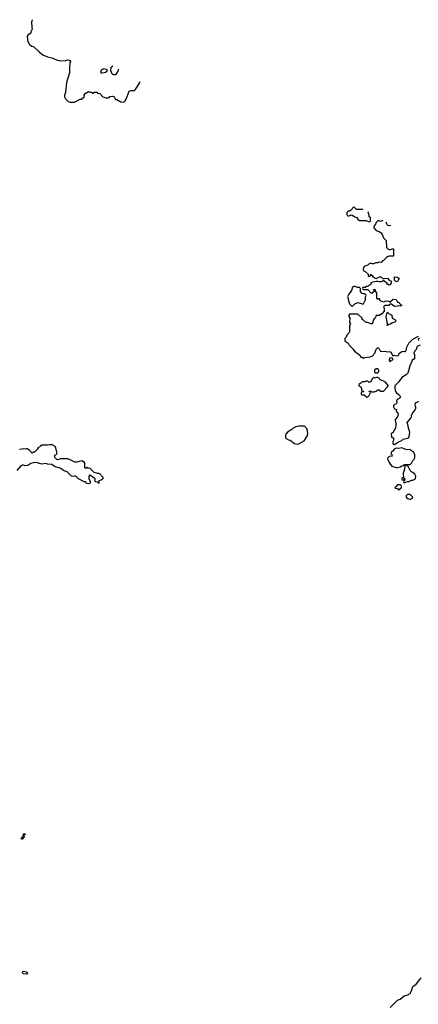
# Model space of a CAD drawing. Header units: inches. Extents: x 2535814 to 2694957, y 540737 to 728403.
# Tile 87 of 106: x 2561094 to 2566745, y 706377 to 720342. Entities that reach past the tile are written whole.
import ezdxf

# ---------------------------------------------------------------- set-up
doc = ezdxf.new("R2010")
doc.units = ezdxf.units.IN
doc.header["$MEASUREMENT"] = 0
for name, color, linetype in [('C5760', 7, 'Continuous'), ('C5761', 7, 'Continuous'), ('C5762', 7, 'Continuous')]:
    doc.layers.add(name, color=color, linetype=linetype)

msp = doc.modelspace()

# ---------------------------------------------------------------- linework, layer by layer
at = {"layer": 'C5760', "color": 5, "elevation": 40}
for points in [[(2561130, 708718), (2561120, 708720), (2561118, 708730), (2561130, 708754), (2561146, 708770), (2561150, 708794), (2561170, 708794), (2561170, 708786), (2561158, 708782), (2561154, 708770), (2561158, 708750)], [(2561190, 706803), (2561150, 706807), (2561128, 706830), (2561150, 706846), (2561190, 706835), (2561198, 706830), (2561205, 706810)]]:
    msp.add_lwpolyline(points, close=True, dxfattribs=at)
msp.add_lwpolyline([(2566348, 706332), (2566450, 706434), (2566490, 706451), (2566544, 706496), (2566598, 706510), (2566629, 706530), (2566649, 706570), (2566669, 706630), (2566716, 706664), (2566785, 706750)], dxfattribs=at)
at = {"layer": 'C5761', "color": 5}
for points, elevation in [([(2561227, 720000), (2561232, 719992), (2561266, 719966), (2561295, 719955), (2561370, 719885), (2561410, 719851), (2561430, 719841), (2561490, 719816), (2561550, 719801), (2561614, 719774), (2561670, 719761), (2561742, 719762), (2561770, 719771), (2561794, 719770), (2561810, 719762), (2561816, 719750), (2561807, 719733), (2561798, 719650), (2561798, 719590), (2561756, 719450), (2561741, 719310), (2561731, 719270), (2561731, 719250), (2561742, 719222), (2561760, 719200), (2561782, 719182), (2561810, 719171), (2561870, 719172), (2561950, 719214), (2561970, 719214), (2562006, 719250), (2562008, 719270), (2562023, 719297), (2562070, 719322), (2562090, 719312), (2562112, 719312), (2562130, 719294), (2562142, 719298), (2562150, 719314), (2562192, 719312), (2562198, 719298), (2562230, 719294), (2562274, 719250), (2562313, 719233), (2562347, 719233), (2562362, 719238), (2562370, 719254), (2562410, 719258), (2562432, 719250), (2562452, 719212), (2562470, 719211), (2562530, 719176), (2562570, 719171), (2562589, 719190), (2562605, 719215), (2562646, 719330), (2562670, 719338), (2562720, 719340), (2562738, 719350), (2562795, 719450), (2562801, 719467)], 60), ([(2562430, 719562), (2562408, 719570), (2562388, 719610), (2562389, 719670), (2562415, 719688)], 60), ([(2562498, 719640), (2562491, 719630), (2562485, 719610), (2562450, 719562), (2562430, 719562)], 60), ([(2565830, 717686), (2565810, 717666), (2565797, 717643), (2565770, 717626), (2565750, 717626), (2565733, 717607), (2565733, 717573), (2565750, 717554), (2565776, 717564), (2565790, 717574), (2565810, 717572), (2565846, 717546), (2565876, 717536), (2565890, 717514), (2565913, 717493), (2566007, 717493), (2566050, 717474), (2566062, 717478), (2566066, 717490), (2566066, 717530), (2566048, 717548), (2566048, 717570), (2566034, 717614), (2566032, 717615)], 60), ([(2565960, 717657), (2565950, 717648), (2565870, 717648), (2565830, 717686)], 60), ([(2566243, 717495), (2566210, 717478), (2566190, 717488), (2566173, 717487), (2566150, 717466), (2566133, 717427), (2566118, 717422), (2566114, 717390), (2566150, 717352), (2566190, 717338), (2566218, 717318), (2566235, 717295), (2566252, 717250), (2566292, 717212), (2566294, 717110), (2566314, 717090), (2566330, 717082), (2566350, 717082), (2566373, 717093), (2566393, 717093), (2566392, 716990), (2566330, 716989), (2566317, 716983), (2566294, 716970), (2566250, 716926), (2566238, 716922), (2566234, 716906), (2566220, 716900), (2566190, 716902), (2566170, 716895), (2566145, 716895), (2566110, 716878), (2566090, 716878), (2566070, 716888), (2566050, 716878), (2566036, 716864), (2565990, 716848), (2565980, 716840), (2565962, 716810), (2565970, 716782), (2565994, 716770), (2566033, 716733), (2566034, 716710), (2566042, 716702), (2566056, 716704), (2566066, 716710), (2566066, 716730), (2566070, 716734), (2566078, 716718), (2566090, 716714), (2566100, 716700), (2566122, 716682), (2566150, 716671), (2566210, 716702), (2566230, 716682), (2566250, 716672), (2566310, 716674), (2566334, 716650), (2566357, 716637), (2566362, 716630), (2566362, 716610), (2566353, 716587), (2566330, 716578), (2566308, 716590), (2566295, 716615), (2566266, 716630), (2566262, 716642), (2566250, 716646), (2566234, 716630), (2566217, 716623), (2566190, 716622), (2566170, 716629), (2566150, 716629), (2566130, 716622), (2566100, 716620), (2566074, 716610), (2566070, 716586), (2566050, 716578), (2566030, 716558), (2566010, 716558), (2565990, 716546), (2565958, 716542), (2565954, 716530), (2565958, 716518), (2565970, 716514), (2566030, 716514), (2566074, 716470), (2566090, 716462), (2566103, 716477), (2566126, 716490), (2566122, 716502), (2566108, 716510), (2566110, 716514), (2566130, 716514), (2566134, 716510), (2566134, 716490), (2566151, 716470), (2566154, 716390), (2566164, 716384), (2566178, 716382), (2566190, 716394), (2566194, 716370), (2566210, 716354), (2566230, 716352), (2566250, 716342), (2566290, 716356), (2566330, 716351), (2566350, 716334), (2566358, 716350), (2566390, 716378), (2566430, 716372), (2566450, 716334), (2566470, 716334), (2566478, 716318), (2566490, 716314), (2566512, 716290), (2566490, 716278), (2566470, 716286), (2566450, 716278), (2566410, 716275), (2566376, 716296), (2566370, 716306), (2566350, 716306), (2566327, 716287), (2566270, 716288), (2566252, 716270), (2566262, 716250), (2566262, 716210), (2566230, 716168), (2566190, 716146), (2566150, 716146), (2566132, 716110), (2566120, 716100), (2566104, 716076), (2566102, 716050), (2566088, 716028), (2566070, 716028), (2566030, 716048), (2566010, 716049), (2565990, 716058), (2565970, 716078), (2565949, 716089), (2565948, 716110), (2565890, 716166), (2565770, 716166), (2565762, 716150), (2565762, 716130), (2565773, 716107), (2565772, 716050), (2565782, 716030), (2565772, 716010), (2565771, 715910), (2565732, 715868), (2565722, 715838), (2565710, 715826), (2565705, 715810), (2565705, 715790), (2565710, 715782), (2565750, 715752), (2565764, 715724), (2565822, 715670), (2565840, 715640), (2565911, 715591), (2565930, 715554), (2565950, 715554), (2565970, 715542), (2565988, 715552), (2566060, 715560), (2566090, 715572), (2566129, 715610), (2566149, 715670), (2566170, 715694), (2566190, 715674), (2566210, 715634), (2566270, 715642), (2566290, 715634), (2566347, 715633), (2566354, 715630), (2566378, 715578), (2566390, 715574), (2566410, 715582), (2566430, 715574), (2566462, 715578), (2566478, 715610), (2566510, 715638), (2566530, 715642), (2566550, 715634), (2566562, 715638), (2566576, 715664), (2566578, 715690), (2566610, 715754), (2566666, 715810), (2566750, 715854)], 60), ([(2566358, 717429), (2566350, 717422), (2566330, 717418), (2566310, 717426), (2566289, 717469)], 60), ([(2566762, 715830), (2566742, 715810), (2566750, 715794)], 60), ([(2566770, 715728), (2566730, 715706), (2566722, 715690), (2566722, 715670), (2566702, 715650), (2566684, 715616), (2566682, 715610), (2566692, 715590), (2566692, 715530), (2566653, 715507), (2566652, 715488), (2566630, 715446), (2566595, 715330), (2566573, 715307), (2566511, 715269), (2566470, 715208), (2566412, 715150), (2566412, 715110), (2566422, 715070), (2566434, 715050), (2566457, 715037), (2566477, 715017), (2566491, 714990), (2566472, 714970), (2566446, 714954), (2566438, 714930), (2566442, 714910), (2566433, 714887), (2566410, 714886), (2566394, 714870), (2566394, 714850), (2566402, 714830), (2566410, 714822), (2566434, 714814), (2566432, 714790), (2566458, 714750), (2566452, 714710), (2566418, 714670), (2566422, 714630), (2566432, 714610), (2566425, 714595), (2566422, 714550), (2566404, 714516), (2566394, 714510), (2566394, 714490), (2566362, 714470), (2566364, 714424), (2566370, 714414), (2566390, 714414), (2566393, 714407), (2566393, 714373), (2566385, 714355), (2566386, 714330), (2566410, 714318), (2566464, 714356), (2566510, 714372), (2566529, 714391), (2566595, 714405), (2566608, 714412), (2566616, 714424), (2566624, 714490), (2566607, 714547), (2566603, 714583), (2566588, 714630), (2566638, 714690), (2566648, 714710), (2566649, 714730), (2566658, 714750), (2566702, 714810), (2566709, 714830), (2566709, 714850), (2566702, 714870), (2566708, 714910), (2566738, 714922), (2566746, 714930)], 60), ([(2561090, 714252), (2561130, 714254), (2561150, 714262), (2561170, 714254), (2561190, 714262), (2561200, 714260), (2561224, 714244), (2561270, 714194), (2561290, 714214), (2561310, 714212), (2561350, 714254), (2561363, 714277), (2561400, 714300), (2561410, 714311), (2561490, 714311), (2561510, 714318), (2561550, 714318), (2561590, 714292), (2561602, 714270), (2561622, 714190), (2561611, 714169), (2561590, 714166), (2561582, 714150), (2561590, 714134), (2561614, 714110), (2561630, 714102), (2561649, 714111), (2561677, 714117), (2561770, 714118), (2561805, 714105), (2561872, 714072), (2561908, 714072), (2561974, 714090), (2561997, 714077), (2562012, 714052), (2562014, 713990), (2562030, 713982), (2562050, 713994), (2562064, 713984), (2562090, 713982), (2562146, 713926), (2562190, 713911), (2562211, 713911), (2562230, 713902), (2562272, 713852), (2562272, 713830), (2562251, 713809), (2562218, 713802), (2562214, 713770), (2562210, 713766), (2562202, 713782), (2562170, 713786), (2562166, 713790), (2562166, 713830), (2562096, 713876), (2562090, 713886), (2562074, 713870), (2562072, 713850), (2562073, 713833), (2562092, 713792), (2562094, 713770), (2562070, 713758), (2562050, 713762), (2562038, 713770), (2562030, 713786), (2562010, 713788), (2561926, 713830), (2561890, 713866), (2561870, 713868), (2561850, 713862), (2561830, 713868), (2561769, 713929), (2561725, 713945), (2561670, 713982), (2561598, 713998), (2561550, 714035), (2561490, 714038), (2561470, 714048), (2561410, 714039), (2561370, 714049), (2561350, 714059), (2561310, 714061), (2561250, 714049), (2561210, 714021), (2561170, 714014), (2561150, 714022), (2561130, 714022), (2561110, 714014), (2561053, 713947)], 40)]:
    msp.add_lwpolyline(points, dxfattribs=dict(at, elevation=elevation))
at = {"layer": 'C5761', "color": 5, "elevation": 60}
for points in [[(2562262, 719582), (2562250, 719586), (2562244, 719604), (2562255, 719630), (2562290, 719651), (2562332, 719630), (2562331, 719609), (2562310, 719594), (2562290, 719589)], [(2566430, 716626), (2566406, 716650), (2566407, 716693), (2566450, 716692), (2566472, 716670), (2566450, 716628)], [(2565850, 716558), (2565830, 716558), (2565812, 716548), (2565800, 716500), (2565762, 716450), (2565742, 716410), (2565751, 716391), (2565752, 716372), (2565770, 716314), (2565810, 716274), (2565846, 716310), (2565890, 716331), (2565950, 716312), (2565970, 716314), (2565998, 716370), (2565998, 716410), (2566006, 716430), (2566002, 716442), (2565976, 716456), (2565950, 716458), (2565943, 716463), (2565928, 716488), (2565926, 716530), (2565910, 716546), (2565883, 716543)], [(2566310, 716006), (2566306, 716010), (2566308, 716030), (2566289, 716130), (2566298, 716170), (2566310, 716192), (2566331, 716171), (2566372, 716150), (2566374, 716110), (2566414, 716090), (2566431, 716070), (2566414, 716050), (2566370, 716038), (2566350, 716022), (2566322, 716018)], [(2566370, 715546), (2566338, 715542), (2566334, 715510), (2566350, 715494), (2566367, 715513), (2566382, 715518), (2566386, 715530)], [(2566170, 715388), (2566150, 715388), (2566130, 715378), (2566125, 715370), (2566122, 715342), (2566133, 715333), (2566170, 715332), (2566188, 715350), (2566188, 715370), (2566180, 715380)], [(2566170, 715268), (2566153, 715267), (2566130, 715258), (2566110, 715266), (2566090, 715246), (2566070, 715206), (2566060, 715200), (2566050, 715198), (2566042, 715202), (2566030, 715215), (2566005, 715215), (2565987, 715207), (2565950, 715206), (2565930, 715186), (2565902, 715170), (2565902, 715150), (2565930, 715134), (2565942, 715110), (2565942, 715090), (2565950, 715074), (2565970, 715074), (2565974, 715070), (2565970, 715066), (2565950, 715066), (2565942, 715058), (2565934, 715050), (2565934, 715030), (2565950, 715022), (2565980, 715020), (2566010, 714992), (2566030, 714992), (2566048, 715010), (2566066, 715050), (2566062, 715062), (2566046, 715070), (2566050, 715074), (2566070, 715074), (2566082, 715062), (2566118, 715062), (2566150, 715072), (2566170, 715094), (2566190, 715094), (2566198, 715078), (2566210, 715074), (2566250, 715074), (2566310, 715134), (2566318, 715150), (2566316, 715156), (2566280, 715200), (2566200, 715240), (2566190, 715258)], [(2565130, 714575), (2565050, 714575), (2565010, 714568), (2564970, 714548), (2564951, 714529), (2564892, 714490), (2564872, 714470), (2564862, 714450), (2564862, 714410), (2564870, 714402), (2564903, 714383), (2564930, 714376), (2564992, 714330), (2565030, 714321), (2565050, 714326), (2565129, 714371), (2565170, 714434), (2565179, 714470), (2565175, 714510), (2565163, 714543)], [(2566510, 714269), (2566470, 714261), (2566430, 714264), (2566420, 714260), (2566405, 714250), (2566390, 714229), (2566365, 714210), (2566358, 714190), (2566371, 714170), (2566374, 714150), (2566330, 714148), (2566312, 714130), (2566311, 714110), (2566335, 714055), (2566350, 714032), (2566371, 714011), (2566431, 713991), (2566450, 713991), (2566490, 714001), (2566510, 714012), (2566542, 714018), (2566550, 714034), (2566630, 714034), (2566648, 714052), (2566669, 714091), (2566688, 714110), (2566698, 714130), (2566696, 714176), (2566678, 714210), (2566649, 714229), (2566630, 714248), (2566590, 714242), (2566570, 714244)], [(2566570, 714026), (2566558, 714022), (2566553, 714007), (2566551, 713969), (2566531, 713910), (2566534, 713846), (2566518, 713842), (2566514, 713830), (2566518, 713818), (2566530, 713814), (2566542, 713818), (2566546, 713834), (2566550, 713834), (2566554, 713830), (2566554, 713810), (2566538, 713802), (2566534, 713790), (2566538, 713778), (2566550, 713774), (2566570, 713782), (2566590, 713794), (2566610, 713794), (2566649, 713811), (2566670, 713812), (2566706, 713830), (2566709, 713870), (2566696, 713896), (2566670, 713922), (2566648, 713928), (2566630, 713946), (2566618, 713978), (2566606, 713994), (2566606, 714006), (2566588, 714008), (2566582, 714022)], [(2566490, 713746), (2566450, 713746), (2566425, 713715), (2566414, 713710), (2566418, 713698), (2566450, 713694), (2566458, 713678), (2566470, 713674), (2566482, 713678), (2566487, 713693), (2566502, 713698), (2566506, 713710), (2566502, 713742)], [(2566630, 713606), (2566590, 713606), (2566574, 713590), (2566574, 713570), (2566604, 713544), (2566630, 713542), (2566638, 713542), (2566647, 713553), (2566662, 713558), (2566666, 713570)]]:
    msp.add_lwpolyline(points, close=True, dxfattribs=at)
at = {"layer": 'C5762', "color": 5, "elevation": 60}
msp.add_lwpolyline([(2561273, 720342), (2561272, 720330), (2561262, 720310), (2561265, 720230), (2561271, 720209), (2561252, 720170), (2561251, 720149), (2561212, 720128), (2561202, 720110), (2561204, 720056), (2561210, 720034), (2561227, 720000)], dxfattribs=at)

doc.saveas('drawing.dxf')
